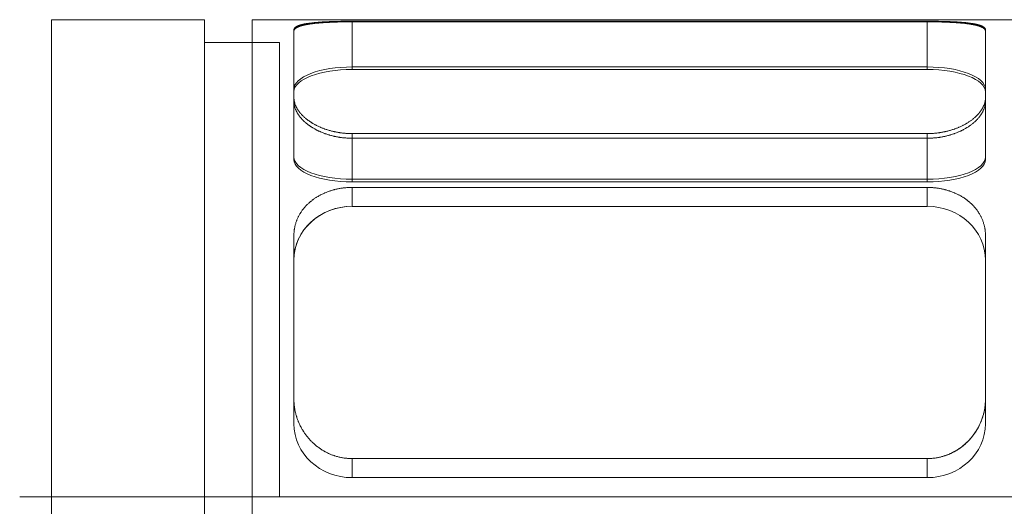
# Model space of a CAD drawing. Header units: millimetres. Extents: x 1985 to 3728, y -349 to 214.
# Tile 10 of 17: x 3577 to 3593, y 68 to 76. Entities that reach past the tile are written whole.
import ezdxf

# ---------------------------------------------------------------- set-up
doc = ezdxf.new("R2010")
doc.units = ezdxf.units.MM
doc.layers.add('图层7', color=4, linetype='Continuous', lineweight=13)

msp = doc.modelspace()

# ---------------------------------------------------------------- linework, layer by layer
at = {"layer": '图层7'}
for p, q in [((3579.853, 75.814), (3577.412, 75.814)), ((3577.412, 75.814), (3577.412, 60.614)), ((3579.853, 75.814), (3579.853, 60.614)), ((3580.613, 60.614), (3580.613, 75.814)), ((3580.613, 75.814), (3606.613, 75.814)), ((3582.208, 75.79), (3582.208, 75.78)), ((3582.208, 75.79), (3591.381, 75.79)), ((3582.208, 75.78), (3582.208, 75.02)), ((3591.381, 75.78), (3582.208, 75.78)), ((3591.381, 75.79), (3591.381, 75.78)), ((3591.381, 75.78), (3591.381, 75.02)), ((3581.28, 75.654), (3581.28, 75.63)), ((3581.28, 75.63), (3581.28, 74.513)), ((3592.31, 75.654), (3592.31, 75.63)), ((3592.31, 74.513), (3592.31, 75.63)), ((3580.613, 75.453), (3579.853, 75.453)), ((3581.052, 75.453), (3580.613, 75.453)), ((3581.052, 75.452), (3580.613, 75.452)), ((3581.052, 68.214), (3581.052, 75.452)), ((3582.208, 75.062), (3591.381, 75.062)), ((3591.381, 75.02), (3582.208, 75.02)), ((3581.28, 74.513), (3581.28, 73.586)), ((3592.31, 74.513), (3592.31, 73.586)), ((3582.208, 74), (3582.208, 73.231)), ((3591.381, 74), (3582.208, 74)), ((3591.381, 74), (3591.381, 73.231)), ((3582.208, 73.926), (3591.381, 73.926)), ((3591.381, 73.272), (3582.208, 73.272)), ((3582.208, 73.231), (3591.381, 73.231)), ((3582.208, 73.142), (3582.208, 72.841)), ((3591.381, 73.142), (3582.208, 73.142)), ((3591.381, 73.142), (3591.381, 72.841)), ((3591.381, 72.841), (3582.208, 72.841)), ((3581.28, 72.375), (3581.28, 69.77)), ((3592.31, 69.77), (3592.31, 72.375)), ((3581.28, 69.77), (3581.28, 69.377)), ((3592.31, 69.77), (3592.31, 69.377)), ((3582.208, 68.821), (3582.208, 68.52)), ((3582.208, 68.821), (3591.381, 68.821)), ((3591.381, 68.821), (3591.381, 68.52)), ((3582.208, 68.52), (3591.381, 68.52)), ((3614.318, 68.214), (3576.906, 68.214)), ((3601.679, 68.214), (3581.052, 68.214))]:
    msp.add_line(p, q, dxfattribs=at)
for points in [[(3581.28, 75.654), (3581.28, 75.655), (3581.28, 75.658), (3581.28, 75.66), (3581.281, 75.662), (3581.281, 75.663), (3581.282, 75.666), (3581.283, 75.668), (3581.284, 75.671), (3581.285, 75.673), (3581.286, 75.676), (3581.287, 75.677), (3581.288, 75.679), (3581.29, 75.681), (3581.292, 75.684), (3581.294, 75.686), (3581.297, 75.689), (3581.3, 75.691), (3581.301, 75.692), (3581.302, 75.693), (3581.306, 75.696), (3581.309, 75.698), (3581.311, 75.699), (3581.312, 75.701), (3581.316, 75.703), (3581.32, 75.705), (3581.322, 75.706), (3581.324, 75.707), (3581.328, 75.71), (3581.333, 75.712), (3581.337, 75.714), (3581.342, 75.716), (3581.347, 75.718), (3581.35, 75.719), (3581.352, 75.72), (3581.358, 75.722), (3581.363, 75.724), (3581.369, 75.726), (3581.375, 75.728), (3581.381, 75.73), (3581.384, 75.731), (3581.387, 75.732), (3581.394, 75.734), (3581.4, 75.735), (3581.407, 75.737), (3581.414, 75.739), (3581.421, 75.74), (3581.425, 75.741), (3581.428, 75.742), (3581.436, 75.744), (3581.443, 75.745), (3581.451, 75.747), (3581.459, 75.748), (3581.467, 75.75), (3581.471, 75.75), (3581.475, 75.751), (3581.483, 75.752), (3581.492, 75.754), (3581.5, 75.755), (3581.509, 75.756), (3581.517, 75.758), (3581.522, 75.758), (3581.526, 75.759), (3581.535, 75.76), (3581.544, 75.761), (3581.549, 75.762), (3581.553, 75.762), (3581.563, 75.763), (3581.572, 75.765), (3581.577, 75.765), (3581.581, 75.766), (3581.591, 75.767), (3581.601, 75.768), (3581.611, 75.769), (3581.621, 75.77), (3581.632, 75.771), (3581.637, 75.771), (3581.642, 75.771), (3581.653, 75.772), (3581.664, 75.773), (3581.675, 75.774), (3581.686, 75.775), (3581.698, 75.776), (3581.703, 75.776), (3581.709, 75.776), (3581.721, 75.777), (3581.732, 75.778), (3581.744, 75.779), (3581.756, 75.779), (3581.768, 75.78), (3581.774, 75.78), (3581.78, 75.781), (3581.793, 75.781), (3581.805, 75.782), (3581.817, 75.782), (3581.83, 75.783), (3581.843, 75.783), (3581.849, 75.784), (3581.856, 75.784), (3581.868, 75.784), (3581.881, 75.785), (3581.894, 75.785), (3581.907, 75.786), (3581.921, 75.786), (3581.927, 75.786), (3581.934, 75.787), (3581.947, 75.787), (3581.96, 75.787), (3581.967, 75.787), (3581.974, 75.788), (3581.987, 75.788), (3582, 75.788), (3582.007, 75.788), (3582.014, 75.788), (3582.027, 75.789), (3582.041, 75.789), (3582.054, 75.789), (3582.068, 75.789), (3582.081, 75.789), (3582.088, 75.79), (3582.095, 75.79), (3582.108, 75.79), (3582.122, 75.79), (3582.135, 75.79), (3582.149, 75.79), (3582.162, 75.79), (3582.169, 75.79), (3582.175, 75.79), (3582.189, 75.79), (3582.202, 75.79), (3582.208, 75.79)], [(3582.208, 75.78), (3582.202, 75.78), (3582.189, 75.78), (3582.175, 75.78), (3582.169, 75.78), (3582.162, 75.78), (3582.149, 75.78), (3582.135, 75.78), (3582.122, 75.78), (3582.108, 75.78), (3582.095, 75.78), (3582.088, 75.779), (3582.082, 75.779), (3582.068, 75.779), (3582.055, 75.779), (3582.041, 75.779), (3582.028, 75.778), (3582.014, 75.778), (3582.007, 75.778), (3582.001, 75.778), (3581.987, 75.778), (3581.974, 75.777), (3581.967, 75.777), (3581.961, 75.777), (3581.947, 75.776), (3581.934, 75.776), (3581.928, 75.776), (3581.921, 75.776), (3581.908, 75.775), (3581.895, 75.775), (3581.882, 75.774), (3581.869, 75.774), (3581.856, 75.773), (3581.85, 75.773), (3581.843, 75.772), (3581.831, 75.772), (3581.818, 75.771), (3581.805, 75.771), (3581.793, 75.77), (3581.781, 75.769), (3581.775, 75.769), (3581.769, 75.768), (3581.757, 75.768), (3581.745, 75.767), (3581.733, 75.766), (3581.721, 75.765), (3581.709, 75.764), (3581.704, 75.764), (3581.698, 75.764), (3581.687, 75.763), (3581.676, 75.762), (3581.665, 75.761), (3581.654, 75.76), (3581.643, 75.759), (3581.638, 75.758), (3581.632, 75.758), (3581.622, 75.757), (3581.612, 75.756), (3581.602, 75.754), (3581.592, 75.753), (3581.582, 75.752), (3581.577, 75.752), (3581.572, 75.751), (3581.563, 75.75), (3581.554, 75.748), (3581.549, 75.748), (3581.545, 75.747), (3581.536, 75.746), (3581.527, 75.745), (3581.522, 75.744), (3581.518, 75.743), (3581.509, 75.742), (3581.5, 75.74), (3581.492, 75.739), (3581.484, 75.737), (3581.475, 75.736), (3581.471, 75.735), (3581.467, 75.734), (3581.459, 75.733), (3581.451, 75.731), (3581.444, 75.729), (3581.436, 75.728), (3581.429, 75.726), (3581.425, 75.725), (3581.421, 75.724), (3581.414, 75.722), (3581.407, 75.72), (3581.4, 75.719), (3581.394, 75.717), (3581.387, 75.715), (3581.384, 75.714), (3581.381, 75.713), (3581.375, 75.711), (3581.369, 75.708), (3581.363, 75.706), (3581.358, 75.704), (3581.352, 75.702), (3581.35, 75.701), (3581.347, 75.7), (3581.342, 75.697), (3581.337, 75.695), (3581.333, 75.693), (3581.328, 75.69), (3581.324, 75.688), (3581.322, 75.687), (3581.32, 75.686), (3581.316, 75.683), (3581.312, 75.681), (3581.311, 75.679), (3581.309, 75.678), (3581.306, 75.676), (3581.303, 75.673), (3581.301, 75.672), (3581.3, 75.67), (3581.297, 75.668), (3581.294, 75.665), (3581.292, 75.662), (3581.29, 75.66), (3581.288, 75.657), (3581.287, 75.656), (3581.286, 75.654), (3581.285, 75.652), (3581.284, 75.649), (3581.283, 75.646), (3581.282, 75.643), (3581.281, 75.64), (3581.281, 75.639), (3581.28, 75.637), (3581.28, 75.635), (3581.28, 75.632), (3581.28, 75.63)], [(3591.381, 75.79), (3591.388, 75.79), (3591.401, 75.79), (3591.415, 75.79), (3591.421, 75.79), (3591.428, 75.79), (3591.441, 75.79), (3591.455, 75.79), (3591.468, 75.79), (3591.481, 75.79), (3591.495, 75.79), (3591.502, 75.79), (3591.508, 75.789), (3591.522, 75.789), (3591.535, 75.789), (3591.549, 75.789), (3591.562, 75.789), (3591.576, 75.788), (3591.583, 75.788), (3591.589, 75.788), (3591.603, 75.788), (3591.616, 75.788), (3591.623, 75.787), (3591.63, 75.787), (3591.643, 75.787), (3591.656, 75.787), (3591.663, 75.786), (3591.669, 75.786), (3591.682, 75.786), (3591.695, 75.785), (3591.708, 75.785), (3591.721, 75.784), (3591.734, 75.784), (3591.741, 75.784), (3591.747, 75.783), (3591.76, 75.783), (3591.772, 75.782), (3591.785, 75.782), (3591.797, 75.781), (3591.81, 75.781), (3591.816, 75.78), (3591.822, 75.78), (3591.834, 75.779), (3591.846, 75.779), (3591.858, 75.778), (3591.869, 75.777), (3591.881, 75.776), (3591.887, 75.776), (3591.892, 75.776), (3591.904, 75.775), (3591.915, 75.774), (3591.926, 75.773), (3591.937, 75.772), (3591.947, 75.771), (3591.953, 75.771), (3591.958, 75.771), (3591.968, 75.77), (3591.979, 75.769), (3591.989, 75.768), (3591.999, 75.767), (3592.008, 75.766), (3592.013, 75.765), (3592.018, 75.765), (3592.027, 75.763), (3592.036, 75.762), (3592.041, 75.762), (3592.046, 75.761), (3592.055, 75.76), (3592.064, 75.759), (3592.068, 75.758), (3592.072, 75.758), (3592.081, 75.756), (3592.09, 75.755), (3592.098, 75.754), (3592.107, 75.752), (3592.115, 75.751), (3592.119, 75.75), (3592.123, 75.75), (3592.131, 75.748), (3592.139, 75.747), (3592.146, 75.745), (3592.154, 75.744), (3592.161, 75.742), (3592.165, 75.741), (3592.169, 75.74), (3592.176, 75.739), (3592.183, 75.737), (3592.19, 75.735), (3592.196, 75.734), (3592.203, 75.732), (3592.206, 75.731), (3592.209, 75.73), (3592.215, 75.728), (3592.221, 75.726), (3592.227, 75.724), (3592.232, 75.722), (3592.238, 75.72), (3592.24, 75.719), (3592.243, 75.718), (3592.248, 75.716), (3592.253, 75.714), (3592.257, 75.712), (3592.262, 75.71), (3592.266, 75.707), (3592.268, 75.706), (3592.27, 75.705), (3592.274, 75.703), (3592.277, 75.701), (3592.279, 75.699), (3592.281, 75.698), (3592.284, 75.696), (3592.287, 75.693), (3592.289, 75.692), (3592.29, 75.691), (3592.293, 75.689), (3592.295, 75.686), (3592.298, 75.684), (3592.3, 75.681), (3592.302, 75.679), (3592.303, 75.677), (3592.303, 75.676), (3592.305, 75.673), (3592.306, 75.671), (3592.307, 75.668), (3592.308, 75.666), (3592.309, 75.663), (3592.309, 75.662), (3592.309, 75.66), (3592.31, 75.658), (3592.31, 75.655), (3592.31, 75.654)], [(3592.31, 75.63), (3592.31, 75.632), (3592.31, 75.635), (3592.309, 75.637), (3592.309, 75.639), (3592.309, 75.64), (3592.308, 75.643), (3592.307, 75.646), (3592.306, 75.649), (3592.305, 75.652), (3592.303, 75.654), (3592.302, 75.656), (3592.302, 75.657), (3592.3, 75.66), (3592.298, 75.662), (3592.295, 75.665), (3592.293, 75.668), (3592.29, 75.67), (3592.289, 75.672), (3592.287, 75.673), (3592.284, 75.676), (3592.281, 75.678), (3592.279, 75.679), (3592.277, 75.681), (3592.274, 75.683), (3592.27, 75.686), (3592.268, 75.687), (3592.266, 75.688), (3592.262, 75.69), (3592.257, 75.693), (3592.252, 75.695), (3592.248, 75.697), (3592.243, 75.7), (3592.24, 75.701), (3592.237, 75.702), (3592.232, 75.704), (3592.226, 75.706), (3592.221, 75.708), (3592.215, 75.711), (3592.209, 75.713), (3592.206, 75.714), (3592.202, 75.715), (3592.196, 75.717), (3592.189, 75.719), (3592.183, 75.72), (3592.176, 75.722), (3592.168, 75.724), (3592.165, 75.725), (3592.161, 75.726), (3592.154, 75.728), (3592.146, 75.729), (3592.138, 75.731), (3592.131, 75.733), (3592.123, 75.734), (3592.119, 75.735), (3592.114, 75.736), (3592.106, 75.737), (3592.098, 75.739), (3592.089, 75.74), (3592.081, 75.742), (3592.072, 75.743), (3592.068, 75.744), (3592.063, 75.745), (3592.054, 75.746), (3592.045, 75.747), (3592.041, 75.748), (3592.036, 75.748), (3592.027, 75.75), (3592.017, 75.751), (3592.013, 75.752), (3592.008, 75.752), (3591.998, 75.753), (3591.988, 75.754), (3591.978, 75.756), (3591.968, 75.757), (3591.957, 75.758), (3591.952, 75.758), (3591.947, 75.759), (3591.936, 75.76), (3591.925, 75.761), (3591.914, 75.762), (3591.903, 75.763), (3591.892, 75.764), (3591.886, 75.764), (3591.88, 75.764), (3591.869, 75.765), (3591.857, 75.766), (3591.845, 75.767), (3591.833, 75.768), (3591.821, 75.768), (3591.815, 75.769), (3591.809, 75.769), (3591.797, 75.77), (3591.784, 75.771), (3591.772, 75.771), (3591.759, 75.772), (3591.747, 75.772), (3591.74, 75.773), (3591.734, 75.773), (3591.721, 75.774), (3591.708, 75.774), (3591.695, 75.775), (3591.682, 75.775), (3591.669, 75.776), (3591.662, 75.776), (3591.656, 75.776), (3591.642, 75.776), (3591.629, 75.777), (3591.622, 75.777), (3591.616, 75.777), (3591.602, 75.778), (3591.589, 75.778), (3591.582, 75.778), (3591.576, 75.778), (3591.562, 75.778), (3591.549, 75.779), (3591.535, 75.779), (3591.522, 75.779), (3591.508, 75.779), (3591.502, 75.779), (3591.495, 75.78), (3591.481, 75.78), (3591.468, 75.78), (3591.454, 75.78), (3591.441, 75.78), (3591.428, 75.78), (3591.421, 75.78), (3591.414, 75.78), (3591.401, 75.78), (3591.388, 75.78), (3591.381, 75.78)], [(3582.208, 74), (3582.202, 74), (3582.189, 74.001), (3582.175, 74.001), (3582.169, 74.001), (3582.162, 74.001), (3582.149, 74.002), (3582.135, 74.002), (3582.122, 74.003), (3582.108, 74.004), (3582.095, 74.005), (3582.088, 74.006), (3582.081, 74.006), (3582.068, 74.008), (3582.054, 74.009), (3582.041, 74.011), (3582.027, 74.012), (3582.014, 74.014), (3582.007, 74.015), (3582, 74.016), (3581.987, 74.019), (3581.974, 74.021), (3581.967, 74.022), (3581.96, 74.023), (3581.947, 74.026), (3581.934, 74.029), (3581.927, 74.03), (3581.921, 74.031), (3581.907, 74.034), (3581.894, 74.037), (3581.881, 74.041), (3581.868, 74.044), (3581.856, 74.048), (3581.849, 74.049), (3581.843, 74.051), (3581.83, 74.055), (3581.817, 74.059), (3581.805, 74.063), (3581.793, 74.067), (3581.78, 74.071), (3581.774, 74.073), (3581.768, 74.075), (3581.756, 74.08), (3581.744, 74.084), (3581.732, 74.089), (3581.721, 74.093), (3581.709, 74.098), (3581.703, 74.101), (3581.698, 74.103), (3581.686, 74.108), (3581.675, 74.113), (3581.664, 74.118), (3581.653, 74.124), (3581.642, 74.129), (3581.637, 74.132), (3581.632, 74.134), (3581.621, 74.14), (3581.611, 74.145), (3581.601, 74.151), (3581.591, 74.156), (3581.581, 74.162), (3581.577, 74.165), (3581.572, 74.168), (3581.563, 74.174), (3581.553, 74.18), (3581.549, 74.182), (3581.544, 74.185), (3581.535, 74.191), (3581.526, 74.198), (3581.522, 74.201), (3581.517, 74.204), (3581.509, 74.21), (3581.5, 74.216), (3581.492, 74.223), (3581.483, 74.229), (3581.475, 74.236), (3581.471, 74.239), (3581.467, 74.243), (3581.459, 74.25), (3581.451, 74.256), (3581.443, 74.263), (3581.436, 74.27), (3581.428, 74.277), (3581.425, 74.281), (3581.421, 74.284), (3581.414, 74.292), (3581.407, 74.299), (3581.4, 74.306), (3581.394, 74.313), (3581.387, 74.321), (3581.384, 74.324), (3581.381, 74.328), (3581.375, 74.336), (3581.369, 74.343), (3581.363, 74.351), (3581.358, 74.358), (3581.352, 74.366), (3581.35, 74.37), (3581.347, 74.373), (3581.342, 74.381), (3581.337, 74.389), (3581.333, 74.396), (3581.328, 74.404), (3581.324, 74.412), (3581.322, 74.416), (3581.32, 74.419), (3581.316, 74.427), (3581.312, 74.435), (3581.311, 74.439), (3581.309, 74.443), (3581.306, 74.45), (3581.302, 74.458), (3581.301, 74.462), (3581.3, 74.466), (3581.297, 74.473), (3581.294, 74.481), (3581.292, 74.489), (3581.29, 74.496), (3581.288, 74.504), (3581.287, 74.508), (3581.286, 74.512), (3581.285, 74.519), (3581.284, 74.527), (3581.283, 74.534), (3581.282, 74.542), (3581.281, 74.549), (3581.281, 74.553), (3581.28, 74.556), (3581.28, 74.564), (3581.28, 74.571), (3581.28, 74.575)], [(3581.28, 74.513), (3581.28, 74.51), (3581.28, 74.502), (3581.28, 74.495), (3581.281, 74.491), (3581.281, 74.487), (3581.282, 74.48), (3581.283, 74.472), (3581.284, 74.464), (3581.285, 74.457), (3581.286, 74.449), (3581.287, 74.445), (3581.288, 74.441), (3581.29, 74.434), (3581.292, 74.426), (3581.294, 74.418), (3581.297, 74.41), (3581.3, 74.402), (3581.301, 74.398), (3581.302, 74.394), (3581.306, 74.386), (3581.309, 74.378), (3581.31, 74.375), (3581.312, 74.371), (3581.316, 74.363), (3581.32, 74.355), (3581.322, 74.351), (3581.324, 74.347), (3581.328, 74.339), (3581.332, 74.331), (3581.337, 74.323), (3581.342, 74.315), (3581.347, 74.308), (3581.349, 74.304), (3581.352, 74.3), (3581.357, 74.292), (3581.363, 74.284), (3581.369, 74.277), (3581.375, 74.269), (3581.381, 74.261), (3581.384, 74.258), (3581.387, 74.254), (3581.393, 74.246), (3581.4, 74.239), (3581.407, 74.231), (3581.414, 74.224), (3581.421, 74.217), (3581.424, 74.213), (3581.428, 74.209), (3581.435, 74.202), (3581.443, 74.195), (3581.451, 74.188), (3581.459, 74.181), (3581.467, 74.174), (3581.471, 74.171), (3581.475, 74.167), (3581.483, 74.16), (3581.491, 74.154), (3581.5, 74.147), (3581.508, 74.141), (3581.517, 74.134), (3581.521, 74.131), (3581.526, 74.128), (3581.535, 74.122), (3581.544, 74.115), (3581.548, 74.112), (3581.553, 74.109), (3581.562, 74.103), (3581.571, 74.097), (3581.576, 74.095), (3581.581, 74.092), (3581.591, 74.086), (3581.601, 74.08), (3581.611, 74.074), (3581.621, 74.069), (3581.631, 74.063), (3581.637, 74.06), (3581.642, 74.057), (3581.653, 74.052), (3581.663, 74.047), (3581.674, 74.041), (3581.686, 74.036), (3581.697, 74.031), (3581.703, 74.029), (3581.708, 74.026), (3581.72, 74.021), (3581.732, 74.016), (3581.744, 74.012), (3581.755, 74.007), (3581.768, 74.002), (3581.774, 74), (3581.78, 73.998), (3581.792, 73.994), (3581.804, 73.99), (3581.817, 73.986), (3581.83, 73.982), (3581.842, 73.978), (3581.849, 73.976), (3581.855, 73.974), (3581.868, 73.971), (3581.881, 73.967), (3581.894, 73.964), (3581.907, 73.961), (3581.92, 73.958), (3581.927, 73.956), (3581.933, 73.955), (3581.947, 73.952), (3581.96, 73.949), (3581.967, 73.948), (3581.973, 73.947), (3581.987, 73.944), (3582, 73.942), (3582.007, 73.941), (3582.014, 73.94), (3582.027, 73.938), (3582.041, 73.936), (3582.054, 73.935), (3582.068, 73.933), (3582.081, 73.932), (3582.088, 73.931), (3582.095, 73.931), (3582.108, 73.93), (3582.122, 73.929), (3582.135, 73.928), (3582.148, 73.927), (3582.162, 73.927), (3582.169, 73.926), (3582.175, 73.926), (3582.188, 73.926), (3582.202, 73.926), (3582.208, 73.926)], [(3592.31, 74.575), (3592.31, 74.571), (3592.31, 74.564), (3592.309, 74.556), (3592.309, 74.553), (3592.309, 74.549), (3592.308, 74.542), (3592.307, 74.534), (3592.306, 74.527), (3592.305, 74.519), (3592.303, 74.512), (3592.303, 74.508), (3592.302, 74.504), (3592.3, 74.496), (3592.298, 74.489), (3592.295, 74.481), (3592.293, 74.473), (3592.29, 74.466), (3592.289, 74.462), (3592.287, 74.458), (3592.284, 74.45), (3592.281, 74.443), (3592.279, 74.439), (3592.277, 74.435), (3592.274, 74.427), (3592.27, 74.419), (3592.268, 74.416), (3592.266, 74.412), (3592.262, 74.404), (3592.257, 74.396), (3592.253, 74.389), (3592.248, 74.381), (3592.243, 74.373), (3592.24, 74.37), (3592.238, 74.366), (3592.232, 74.358), (3592.227, 74.351), (3592.221, 74.343), (3592.215, 74.336), (3592.209, 74.328), (3592.206, 74.324), (3592.203, 74.321), (3592.196, 74.313), (3592.19, 74.306), (3592.183, 74.299), (3592.176, 74.292), (3592.169, 74.284), (3592.165, 74.281), (3592.161, 74.277), (3592.154, 74.27), (3592.146, 74.263), (3592.139, 74.256), (3592.131, 74.25), (3592.123, 74.243), (3592.119, 74.239), (3592.115, 74.236), (3592.107, 74.229), (3592.098, 74.223), (3592.09, 74.216), (3592.081, 74.21), (3592.072, 74.204), (3592.068, 74.201), (3592.064, 74.198), (3592.055, 74.191), (3592.046, 74.185), (3592.041, 74.182), (3592.036, 74.18), (3592.027, 74.174), (3592.018, 74.168), (3592.013, 74.165), (3592.008, 74.162), (3591.999, 74.156), (3591.989, 74.151), (3591.979, 74.145), (3591.968, 74.14), (3591.958, 74.134), (3591.953, 74.132), (3591.947, 74.129), (3591.937, 74.124), (3591.926, 74.118), (3591.915, 74.113), (3591.904, 74.108), (3591.892, 74.103), (3591.887, 74.101), (3591.881, 74.098), (3591.869, 74.093), (3591.858, 74.089), (3591.846, 74.084), (3591.834, 74.08), (3591.822, 74.075), (3591.816, 74.073), (3591.81, 74.071), (3591.797, 74.067), (3591.785, 74.063), (3591.772, 74.059), (3591.76, 74.055), (3591.747, 74.051), (3591.741, 74.049), (3591.734, 74.048), (3591.721, 74.044), (3591.708, 74.041), (3591.695, 74.037), (3591.682, 74.034), (3591.669, 74.031), (3591.663, 74.03), (3591.656, 74.029), (3591.643, 74.026), (3591.63, 74.023), (3591.623, 74.022), (3591.616, 74.021), (3591.603, 74.019), (3591.589, 74.016), (3591.583, 74.015), (3591.576, 74.014), (3591.562, 74.012), (3591.549, 74.011), (3591.535, 74.009), (3591.522, 74.008), (3591.508, 74.006), (3591.502, 74.006), (3591.495, 74.005), (3591.481, 74.004), (3591.468, 74.003), (3591.455, 74.002), (3591.441, 74.002), (3591.428, 74.001), (3591.421, 74.001), (3591.415, 74.001), (3591.401, 74.001), (3591.388, 74), (3591.381, 74)], [(3591.381, 73.926), (3591.388, 73.926), (3591.401, 73.926), (3591.415, 73.926), (3591.421, 73.926), (3591.428, 73.927), (3591.441, 73.927), (3591.455, 73.928), (3591.468, 73.929), (3591.482, 73.93), (3591.495, 73.931), (3591.502, 73.931), (3591.509, 73.932), (3591.522, 73.933), (3591.536, 73.935), (3591.549, 73.936), (3591.563, 73.938), (3591.576, 73.94), (3591.583, 73.941), (3591.59, 73.942), (3591.603, 73.944), (3591.617, 73.947), (3591.623, 73.948), (3591.63, 73.949), (3591.643, 73.952), (3591.657, 73.955), (3591.663, 73.956), (3591.67, 73.958), (3591.683, 73.961), (3591.696, 73.964), (3591.709, 73.967), (3591.722, 73.971), (3591.735, 73.974), (3591.741, 73.976), (3591.748, 73.978), (3591.76, 73.982), (3591.773, 73.986), (3591.785, 73.99), (3591.798, 73.994), (3591.81, 73.998), (3591.816, 74), (3591.822, 74.002), (3591.834, 74.007), (3591.846, 74.012), (3591.858, 74.016), (3591.87, 74.021), (3591.881, 74.026), (3591.887, 74.029), (3591.893, 74.031), (3591.904, 74.036), (3591.915, 74.041), (3591.926, 74.047), (3591.937, 74.052), (3591.948, 74.057), (3591.953, 74.06), (3591.958, 74.063), (3591.969, 74.069), (3591.979, 74.074), (3591.989, 74.08), (3591.999, 74.086), (3592.009, 74.092), (3592.014, 74.095), (3592.018, 74.097), (3592.028, 74.103), (3592.037, 74.109), (3592.042, 74.112), (3592.046, 74.115), (3592.055, 74.122), (3592.064, 74.128), (3592.068, 74.131), (3592.073, 74.134), (3592.082, 74.141), (3592.09, 74.147), (3592.099, 74.154), (3592.107, 74.16), (3592.115, 74.167), (3592.119, 74.171), (3592.123, 74.174), (3592.131, 74.181), (3592.139, 74.188), (3592.147, 74.195), (3592.154, 74.202), (3592.162, 74.209), (3592.165, 74.213), (3592.169, 74.217), (3592.176, 74.224), (3592.183, 74.231), (3592.19, 74.239), (3592.196, 74.246), (3592.203, 74.254), (3592.206, 74.258), (3592.209, 74.261), (3592.215, 74.269), (3592.221, 74.277), (3592.227, 74.284), (3592.232, 74.292), (3592.238, 74.3), (3592.24, 74.304), (3592.243, 74.308), (3592.248, 74.315), (3592.253, 74.323), (3592.257, 74.331), (3592.262, 74.339), (3592.266, 74.347), (3592.268, 74.351), (3592.27, 74.355), (3592.274, 74.363), (3592.278, 74.371), (3592.279, 74.375), (3592.281, 74.378), (3592.284, 74.386), (3592.287, 74.394), (3592.289, 74.398), (3592.29, 74.402), (3592.293, 74.41), (3592.295, 74.418), (3592.298, 74.426), (3592.3, 74.434), (3592.302, 74.441), (3592.303, 74.445), (3592.303, 74.449), (3592.305, 74.457), (3592.306, 74.464), (3592.307, 74.472), (3592.308, 74.48), (3592.309, 74.487), (3592.309, 74.491), (3592.309, 74.495), (3592.31, 74.502), (3592.31, 74.51), (3592.31, 74.513)], [(3581.28, 72.375), (3581.28, 72.38), (3581.28, 72.391), (3581.28, 72.403), (3581.281, 72.408), (3581.281, 72.414), (3581.282, 72.425), (3581.283, 72.436), (3581.284, 72.447), (3581.285, 72.458), (3581.286, 72.47), (3581.287, 72.475), (3581.288, 72.481), (3581.29, 72.492), (3581.292, 72.503), (3581.294, 72.514), (3581.297, 72.525), (3581.3, 72.537), (3581.301, 72.542), (3581.302, 72.548), (3581.306, 72.559), (3581.309, 72.57), (3581.311, 72.575), (3581.312, 72.581), (3581.316, 72.592), (3581.32, 72.603), (3581.322, 72.608), (3581.324, 72.614), (3581.328, 72.625), (3581.333, 72.635), (3581.337, 72.646), (3581.342, 72.657), (3581.347, 72.667), (3581.35, 72.672), (3581.352, 72.678), (3581.358, 72.688), (3581.363, 72.699), (3581.369, 72.709), (3581.375, 72.719), (3581.381, 72.729), (3581.384, 72.734), (3581.387, 72.739), (3581.394, 72.749), (3581.4, 72.759), (3581.407, 72.769), (3581.414, 72.778), (3581.421, 72.788), (3581.425, 72.793), (3581.428, 72.797), (3581.436, 72.807), (3581.443, 72.816), (3581.451, 72.825), (3581.459, 72.834), (3581.467, 72.843), (3581.471, 72.847), (3581.475, 72.851), (3581.483, 72.86), (3581.492, 72.868), (3581.5, 72.877), (3581.509, 72.885), (3581.517, 72.893), (3581.522, 72.897), (3581.526, 72.901), (3581.535, 72.909), (3581.544, 72.916), (3581.549, 72.92), (3581.553, 72.924), (3581.563, 72.931), (3581.572, 72.938), (3581.577, 72.942), (3581.581, 72.946), (3581.591, 72.953), (3581.601, 72.96), (3581.611, 72.967), (3581.621, 72.974), (3581.632, 72.981), (3581.637, 72.984), (3581.642, 72.987), (3581.653, 72.994), (3581.664, 73), (3581.675, 73.007), (3581.686, 73.013), (3581.698, 73.019), (3581.703, 73.022), (3581.709, 73.025), (3581.721, 73.031), (3581.732, 73.037), (3581.744, 73.042), (3581.756, 73.048), (3581.768, 73.053), (3581.774, 73.056), (3581.78, 73.058), (3581.793, 73.063), (3581.805, 73.068), (3581.817, 73.073), (3581.83, 73.078), (3581.843, 73.082), (3581.849, 73.084), (3581.856, 73.086), (3581.868, 73.09), (3581.881, 73.094), (3581.894, 73.098), (3581.907, 73.102), (3581.921, 73.106), (3581.927, 73.107), (3581.934, 73.109), (3581.947, 73.112), (3581.96, 73.115), (3581.967, 73.117), (3581.974, 73.118), (3581.987, 73.121), (3582, 73.123), (3582.007, 73.125), (3582.014, 73.126), (3582.027, 73.128), (3582.041, 73.13), (3582.054, 73.132), (3582.068, 73.134), (3582.081, 73.135), (3582.088, 73.136), (3582.095, 73.137), (3582.108, 73.138), (3582.122, 73.139), (3582.135, 73.14), (3582.149, 73.141), (3582.162, 73.141), (3582.169, 73.142), (3582.175, 73.142), (3582.189, 73.142), (3582.202, 73.142), (3582.208, 73.142)], [(3582.208, 73.142), (3582.202, 73.142), (3582.189, 73.142), (3582.175, 73.142), (3582.169, 73.142), (3582.162, 73.141), (3582.149, 73.141), (3582.135, 73.14), (3582.122, 73.139), (3582.108, 73.138), (3582.095, 73.137), (3582.088, 73.136), (3582.081, 73.135), (3582.068, 73.134), (3582.054, 73.132), (3582.041, 73.13), (3582.027, 73.128), (3582.014, 73.126), (3582.007, 73.125), (3582, 73.123), (3581.987, 73.121), (3581.974, 73.118), (3581.967, 73.117), (3581.96, 73.115), (3581.947, 73.112), (3581.934, 73.109), (3581.927, 73.107), (3581.921, 73.106), (3581.907, 73.102), (3581.894, 73.098), (3581.881, 73.094), (3581.868, 73.09), (3581.856, 73.086), (3581.849, 73.084), (3581.843, 73.082), (3581.83, 73.078), (3581.817, 73.073), (3581.805, 73.068), (3581.793, 73.063), (3581.78, 73.058), (3581.774, 73.056), (3581.768, 73.053), (3581.756, 73.048), (3581.744, 73.042), (3581.732, 73.037), (3581.721, 73.031), (3581.709, 73.025), (3581.703, 73.022), (3581.698, 73.019), (3581.686, 73.013), (3581.675, 73.007), (3581.664, 73), (3581.653, 72.994), (3581.642, 72.987), (3581.637, 72.984), (3581.632, 72.981), (3581.621, 72.974), (3581.611, 72.967), (3581.601, 72.96), (3581.591, 72.953), (3581.581, 72.946), (3581.577, 72.942), (3581.572, 72.938), (3581.563, 72.931), (3581.553, 72.924), (3581.549, 72.92), (3581.544, 72.916), (3581.535, 72.909), (3581.526, 72.901), (3581.522, 72.897), (3581.517, 72.893), (3581.509, 72.885), (3581.5, 72.877), (3581.492, 72.868), (3581.483, 72.86), (3581.475, 72.851), (3581.471, 72.847), (3581.467, 72.843), (3581.459, 72.834), (3581.451, 72.825), (3581.443, 72.816), (3581.436, 72.807), (3581.428, 72.797), (3581.425, 72.793), (3581.421, 72.788), (3581.414, 72.778), (3581.407, 72.769), (3581.4, 72.759), (3581.394, 72.749), (3581.387, 72.739), (3581.384, 72.734), (3581.381, 72.729), (3581.375, 72.719), (3581.369, 72.709), (3581.363, 72.699), (3581.358, 72.688), (3581.352, 72.678), (3581.35, 72.672), (3581.347, 72.667), (3581.342, 72.657), (3581.337, 72.646), (3581.333, 72.635), (3581.328, 72.625), (3581.324, 72.614), (3581.322, 72.608), (3581.32, 72.603), (3581.316, 72.592), (3581.312, 72.581), (3581.311, 72.575), (3581.309, 72.57), (3581.306, 72.559), (3581.302, 72.548), (3581.301, 72.542), (3581.3, 72.537), (3581.297, 72.525), (3581.294, 72.514), (3581.292, 72.503), (3581.29, 72.492), (3581.288, 72.481), (3581.287, 72.475), (3581.286, 72.47), (3581.285, 72.458), (3581.284, 72.447), (3581.283, 72.436), (3581.282, 72.425), (3581.281, 72.414), (3581.281, 72.408), (3581.28, 72.403), (3581.28, 72.391), (3581.28, 72.38), (3581.28, 72.375)], [(3591.381, 73.142), (3591.388, 73.142), (3591.401, 73.142), (3591.415, 73.142), (3591.421, 73.142), (3591.428, 73.141), (3591.441, 73.141), (3591.455, 73.14), (3591.468, 73.139), (3591.481, 73.138), (3591.495, 73.137), (3591.502, 73.136), (3591.508, 73.135), (3591.522, 73.134), (3591.535, 73.132), (3591.549, 73.13), (3591.562, 73.128), (3591.576, 73.126), (3591.583, 73.125), (3591.589, 73.123), (3591.603, 73.121), (3591.616, 73.118), (3591.623, 73.117), (3591.63, 73.115), (3591.643, 73.112), (3591.656, 73.109), (3591.663, 73.107), (3591.669, 73.106), (3591.682, 73.102), (3591.695, 73.098), (3591.708, 73.094), (3591.721, 73.09), (3591.734, 73.086), (3591.741, 73.084), (3591.747, 73.082), (3591.76, 73.078), (3591.772, 73.073), (3591.785, 73.068), (3591.797, 73.063), (3591.81, 73.058), (3591.816, 73.056), (3591.822, 73.053), (3591.834, 73.048), (3591.846, 73.042), (3591.858, 73.037), (3591.869, 73.031), (3591.881, 73.025), (3591.887, 73.022), (3591.892, 73.019), (3591.904, 73.013), (3591.915, 73.007), (3591.926, 73), (3591.937, 72.994), (3591.947, 72.987), (3591.953, 72.984), (3591.958, 72.981), (3591.968, 72.974), (3591.979, 72.967), (3591.989, 72.96), (3591.999, 72.953), (3592.008, 72.946), (3592.013, 72.942), (3592.018, 72.938), (3592.027, 72.931), (3592.036, 72.924), (3592.041, 72.92), (3592.046, 72.916), (3592.055, 72.909), (3592.064, 72.901), (3592.068, 72.897), (3592.072, 72.893), (3592.081, 72.885), (3592.09, 72.877), (3592.098, 72.868), (3592.107, 72.86), (3592.115, 72.851), (3592.119, 72.847), (3592.123, 72.843), (3592.131, 72.834), (3592.139, 72.825), (3592.146, 72.816), (3592.154, 72.807), (3592.161, 72.797), (3592.165, 72.793), (3592.169, 72.788), (3592.176, 72.778), (3592.183, 72.769), (3592.19, 72.759), (3592.196, 72.749), (3592.203, 72.739), (3592.206, 72.734), (3592.209, 72.729), (3592.215, 72.719), (3592.221, 72.709), (3592.227, 72.699), (3592.232, 72.688), (3592.238, 72.678), (3592.24, 72.672), (3592.243, 72.667), (3592.248, 72.657), (3592.253, 72.646), (3592.257, 72.635), (3592.262, 72.625), (3592.266, 72.614), (3592.268, 72.608), (3592.27, 72.603), (3592.274, 72.592), (3592.277, 72.581), (3592.279, 72.575), (3592.281, 72.57), (3592.284, 72.559), (3592.287, 72.548), (3592.289, 72.542), (3592.29, 72.537), (3592.293, 72.525), (3592.295, 72.514), (3592.298, 72.503), (3592.3, 72.492), (3592.302, 72.481), (3592.303, 72.475), (3592.303, 72.47), (3592.305, 72.458), (3592.306, 72.447), (3592.307, 72.436), (3592.308, 72.425), (3592.309, 72.414), (3592.309, 72.408), (3592.309, 72.403), (3592.31, 72.391), (3592.31, 72.38), (3592.31, 72.375)], [(3592.31, 72.375), (3592.31, 72.38), (3592.31, 72.391), (3592.309, 72.403), (3592.309, 72.408), (3592.309, 72.414), (3592.308, 72.425), (3592.307, 72.436), (3592.306, 72.447), (3592.305, 72.458), (3592.303, 72.47), (3592.303, 72.475), (3592.302, 72.481), (3592.3, 72.492), (3592.298, 72.503), (3592.295, 72.514), (3592.293, 72.525), (3592.29, 72.537), (3592.289, 72.542), (3592.287, 72.548), (3592.284, 72.559), (3592.281, 72.57), (3592.279, 72.575), (3592.277, 72.581), (3592.274, 72.592), (3592.27, 72.603), (3592.268, 72.608), (3592.266, 72.614), (3592.262, 72.625), (3592.257, 72.635), (3592.253, 72.646), (3592.248, 72.657), (3592.243, 72.667), (3592.24, 72.672), (3592.238, 72.678), (3592.232, 72.688), (3592.227, 72.699), (3592.221, 72.709), (3592.215, 72.719), (3592.209, 72.729), (3592.206, 72.734), (3592.203, 72.739), (3592.196, 72.749), (3592.19, 72.759), (3592.183, 72.769), (3592.176, 72.778), (3592.169, 72.788), (3592.165, 72.793), (3592.161, 72.797), (3592.154, 72.807), (3592.146, 72.816), (3592.139, 72.825), (3592.131, 72.834), (3592.123, 72.843), (3592.119, 72.847), (3592.115, 72.851), (3592.107, 72.86), (3592.098, 72.868), (3592.09, 72.877), (3592.081, 72.885), (3592.072, 72.893), (3592.068, 72.897), (3592.064, 72.901), (3592.055, 72.909), (3592.046, 72.916), (3592.041, 72.92), (3592.036, 72.924), (3592.027, 72.931), (3592.018, 72.938), (3592.013, 72.942), (3592.008, 72.946), (3591.999, 72.953), (3591.989, 72.96), (3591.979, 72.967), (3591.968, 72.974), (3591.958, 72.981), (3591.953, 72.984), (3591.947, 72.987), (3591.937, 72.994), (3591.926, 73), (3591.915, 73.007), (3591.904, 73.013), (3591.892, 73.019), (3591.887, 73.022), (3591.881, 73.025), (3591.869, 73.031), (3591.858, 73.037), (3591.846, 73.042), (3591.834, 73.048), (3591.822, 73.053), (3591.816, 73.056), (3591.81, 73.058), (3591.797, 73.063), (3591.785, 73.068), (3591.772, 73.073), (3591.76, 73.078), (3591.747, 73.082), (3591.741, 73.084), (3591.734, 73.086), (3591.721, 73.09), (3591.708, 73.094), (3591.695, 73.098), (3591.682, 73.102), (3591.669, 73.106), (3591.663, 73.107), (3591.656, 73.109), (3591.643, 73.112), (3591.63, 73.115), (3591.623, 73.117), (3591.616, 73.118), (3591.603, 73.121), (3591.589, 73.123), (3591.583, 73.125), (3591.576, 73.126), (3591.562, 73.128), (3591.549, 73.13), (3591.535, 73.132), (3591.522, 73.134), (3591.508, 73.135), (3591.502, 73.136), (3591.495, 73.137), (3591.481, 73.138), (3591.468, 73.139), (3591.455, 73.14), (3591.441, 73.141), (3591.428, 73.141), (3591.421, 73.142), (3591.415, 73.142), (3591.401, 73.142), (3591.388, 73.142), (3591.381, 73.142)], [(3582.208, 68.821), (3582.202, 68.821), (3582.189, 68.821), (3582.175, 68.822), (3582.169, 68.822), (3582.162, 68.822), (3582.149, 68.823), (3582.135, 68.824), (3582.122, 68.826), (3582.108, 68.827), (3582.095, 68.829), (3582.088, 68.829), (3582.081, 68.83), (3582.068, 68.832), (3582.054, 68.835), (3582.041, 68.837), (3582.027, 68.84), (3582.014, 68.843), (3582.007, 68.844), (3582, 68.846), (3581.987, 68.849), (3581.974, 68.853), (3581.967, 68.855), (3581.96, 68.857), (3581.947, 68.861), (3581.934, 68.865), (3581.927, 68.867), (3581.921, 68.869), (3581.907, 68.874), (3581.894, 68.878), (3581.881, 68.883), (3581.868, 68.889), (3581.856, 68.894), (3581.849, 68.897), (3581.843, 68.9), (3581.83, 68.905), (3581.817, 68.911), (3581.805, 68.918), (3581.793, 68.924), (3581.78, 68.93), (3581.774, 68.934), (3581.768, 68.937), (3581.756, 68.944), (3581.744, 68.951), (3581.732, 68.958), (3581.721, 68.966), (3581.709, 68.973), (3581.703, 68.977), (3581.698, 68.981), (3581.686, 68.989), (3581.675, 68.997), (3581.664, 69.005), (3581.653, 69.013), (3581.642, 69.022), (3581.637, 69.026), (3581.632, 69.03), (3581.621, 69.039), (3581.611, 69.048), (3581.601, 69.057), (3581.591, 69.066), (3581.581, 69.075), (3581.577, 69.079), (3581.572, 69.084), (3581.563, 69.093), (3581.553, 69.102), (3581.549, 69.107), (3581.544, 69.112), (3581.535, 69.122), (3581.526, 69.131), (3581.522, 69.136), (3581.517, 69.141), (3581.509, 69.152), (3581.5, 69.162), (3581.492, 69.172), (3581.483, 69.183), (3581.475, 69.194), (3581.471, 69.199), (3581.467, 69.205), (3581.459, 69.216), (3581.451, 69.227), (3581.443, 69.238), (3581.436, 69.249), (3581.428, 69.261), (3581.425, 69.267), (3581.421, 69.273), (3581.414, 69.285), (3581.407, 69.296), (3581.4, 69.308), (3581.394, 69.321), (3581.387, 69.333), (3581.384, 69.339), (3581.381, 69.345), (3581.375, 69.358), (3581.369, 69.37), (3581.363, 69.383), (3581.358, 69.395), (3581.352, 69.408), (3581.35, 69.414), (3581.347, 69.421), (3581.342, 69.434), (3581.337, 69.447), (3581.333, 69.46), (3581.328, 69.473), (3581.324, 69.486), (3581.322, 69.492), (3581.32, 69.499), (3581.316, 69.512), (3581.312, 69.525), (3581.311, 69.532), (3581.309, 69.539), (3581.306, 69.552), (3581.302, 69.565), (3581.301, 69.572), (3581.3, 69.579), (3581.297, 69.592), (3581.294, 69.605), (3581.292, 69.619), (3581.29, 69.632), (3581.288, 69.645), (3581.287, 69.652), (3581.286, 69.658), (3581.285, 69.672), (3581.284, 69.685), (3581.283, 69.698), (3581.282, 69.711), (3581.281, 69.724), (3581.281, 69.731), (3581.28, 69.737), (3581.28, 69.75), (3581.28, 69.763), (3581.28, 69.77)], [(3581.28, 69.77), (3581.28, 69.763), (3581.28, 69.75), (3581.28, 69.737), (3581.281, 69.731), (3581.281, 69.724), (3581.282, 69.711), (3581.283, 69.698), (3581.284, 69.685), (3581.285, 69.672), (3581.286, 69.658), (3581.287, 69.652), (3581.288, 69.645), (3581.29, 69.632), (3581.292, 69.619), (3581.294, 69.605), (3581.297, 69.592), (3581.3, 69.579), (3581.301, 69.572), (3581.302, 69.565), (3581.306, 69.552), (3581.309, 69.539), (3581.311, 69.532), (3581.312, 69.525), (3581.316, 69.512), (3581.32, 69.499), (3581.322, 69.492), (3581.324, 69.486), (3581.328, 69.473), (3581.333, 69.46), (3581.337, 69.447), (3581.342, 69.434), (3581.347, 69.421), (3581.35, 69.414), (3581.352, 69.408), (3581.358, 69.395), (3581.363, 69.383), (3581.369, 69.37), (3581.375, 69.358), (3581.381, 69.345), (3581.384, 69.339), (3581.387, 69.333), (3581.394, 69.321), (3581.4, 69.308), (3581.407, 69.296), (3581.414, 69.285), (3581.421, 69.273), (3581.425, 69.267), (3581.428, 69.261), (3581.436, 69.249), (3581.443, 69.238), (3581.451, 69.227), (3581.459, 69.216), (3581.467, 69.205), (3581.471, 69.199), (3581.475, 69.194), (3581.483, 69.183), (3581.492, 69.172), (3581.5, 69.162), (3581.509, 69.152), (3581.517, 69.141), (3581.522, 69.136), (3581.526, 69.131), (3581.535, 69.122), (3581.544, 69.112), (3581.549, 69.107), (3581.553, 69.102), (3581.563, 69.093), (3581.572, 69.084), (3581.577, 69.079), (3581.581, 69.075), (3581.591, 69.066), (3581.601, 69.057), (3581.611, 69.048), (3581.621, 69.039), (3581.632, 69.03), (3581.637, 69.026), (3581.642, 69.022), (3581.653, 69.013), (3581.664, 69.005), (3581.675, 68.997), (3581.686, 68.989), (3581.698, 68.981), (3581.703, 68.977), (3581.709, 68.973), (3581.721, 68.966), (3581.732, 68.958), (3581.744, 68.951), (3581.756, 68.944), (3581.768, 68.937), (3581.774, 68.934), (3581.78, 68.93), (3581.793, 68.924), (3581.805, 68.918), (3581.817, 68.911), (3581.83, 68.905), (3581.843, 68.9), (3581.849, 68.897), (3581.856, 68.894), (3581.868, 68.889), (3581.881, 68.883), (3581.894, 68.878), (3581.907, 68.874), (3581.921, 68.869), (3581.927, 68.867), (3581.934, 68.865), (3581.947, 68.861), (3581.96, 68.857), (3581.967, 68.855), (3581.974, 68.853), (3581.987, 68.849), (3582, 68.846), (3582.007, 68.844), (3582.014, 68.843), (3582.027, 68.84), (3582.041, 68.837), (3582.054, 68.835), (3582.068, 68.832), (3582.081, 68.83), (3582.088, 68.829), (3582.095, 68.829), (3582.108, 68.827), (3582.122, 68.826), (3582.135, 68.824), (3582.149, 68.823), (3582.162, 68.822), (3582.169, 68.822), (3582.175, 68.822), (3582.189, 68.821), (3582.202, 68.821), (3582.208, 68.821)], [(3591.381, 68.821), (3591.388, 68.821), (3591.401, 68.821), (3591.415, 68.822), (3591.421, 68.822), (3591.428, 68.822), (3591.441, 68.823), (3591.455, 68.824), (3591.468, 68.826), (3591.481, 68.827), (3591.495, 68.829), (3591.502, 68.829), (3591.508, 68.83), (3591.522, 68.832), (3591.535, 68.835), (3591.549, 68.837), (3591.562, 68.84), (3591.576, 68.843), (3591.583, 68.844), (3591.589, 68.846), (3591.603, 68.849), (3591.616, 68.853), (3591.623, 68.855), (3591.63, 68.857), (3591.643, 68.861), (3591.656, 68.865), (3591.663, 68.867), (3591.669, 68.869), (3591.682, 68.874), (3591.695, 68.878), (3591.708, 68.883), (3591.721, 68.889), (3591.734, 68.894), (3591.741, 68.897), (3591.747, 68.9), (3591.76, 68.905), (3591.772, 68.911), (3591.785, 68.918), (3591.797, 68.924), (3591.81, 68.93), (3591.816, 68.934), (3591.822, 68.937), (3591.834, 68.944), (3591.846, 68.951), (3591.858, 68.958), (3591.869, 68.966), (3591.881, 68.973), (3591.887, 68.977), (3591.892, 68.981), (3591.904, 68.989), (3591.915, 68.997), (3591.926, 69.005), (3591.937, 69.013), (3591.947, 69.022), (3591.953, 69.026), (3591.958, 69.03), (3591.968, 69.039), (3591.979, 69.048), (3591.989, 69.057), (3591.999, 69.066), (3592.008, 69.075), (3592.013, 69.079), (3592.018, 69.084), (3592.027, 69.093), (3592.036, 69.102), (3592.041, 69.107), (3592.046, 69.112), (3592.055, 69.122), (3592.064, 69.131), (3592.068, 69.136), (3592.072, 69.141), (3592.081, 69.152), (3592.09, 69.162), (3592.098, 69.172), (3592.107, 69.183), (3592.115, 69.194), (3592.119, 69.199), (3592.123, 69.205), (3592.131, 69.216), (3592.139, 69.227), (3592.146, 69.238), (3592.154, 69.249), (3592.161, 69.261), (3592.165, 69.267), (3592.169, 69.273), (3592.176, 69.285), (3592.183, 69.296), (3592.19, 69.308), (3592.196, 69.321), (3592.203, 69.333), (3592.206, 69.339), (3592.209, 69.345), (3592.215, 69.358), (3592.221, 69.37), (3592.227, 69.383), (3592.232, 69.395), (3592.238, 69.408), (3592.24, 69.414), (3592.243, 69.421), (3592.248, 69.434), (3592.253, 69.447), (3592.257, 69.46), (3592.262, 69.473), (3592.266, 69.486), (3592.268, 69.492), (3592.27, 69.499), (3592.274, 69.512), (3592.277, 69.525), (3592.279, 69.532), (3592.281, 69.539), (3592.284, 69.552), (3592.287, 69.565), (3592.289, 69.572), (3592.29, 69.579), (3592.293, 69.592), (3592.295, 69.605), (3592.298, 69.619), (3592.3, 69.632), (3592.302, 69.645), (3592.303, 69.652), (3592.303, 69.658), (3592.305, 69.672), (3592.306, 69.685), (3592.307, 69.698), (3592.308, 69.711), (3592.309, 69.724), (3592.309, 69.731), (3592.309, 69.737), (3592.31, 69.75), (3592.31, 69.763), (3592.31, 69.77)], [(3592.31, 69.748), (3592.309, 69.73), (3592.307, 69.693), (3592.303, 69.656), (3592.301, 69.637)], [(3592.31, 69.77), (3592.31, 69.766), (3592.31, 69.759), (3592.31, 69.752), (3592.31, 69.748)], [(3592.301, 69.637), (3592.298, 69.622), (3592.293, 69.592), (3592.287, 69.562), (3592.283, 69.547)], [(3592.24, 69.415), (3592.237, 69.408), (3592.231, 69.393), (3592.225, 69.379), (3592.222, 69.372)], [(3592.283, 69.547), (3592.277, 69.525), (3592.264, 69.48), (3592.249, 69.436), (3592.24, 69.415)], [(3592.178, 69.289), (3592.166, 69.269), (3592.141, 69.23), (3592.114, 69.193), (3592.1, 69.175)], [(3592.222, 69.372), (3592.215, 69.358), (3592.201, 69.33), (3592.186, 69.302), (3592.178, 69.289)], [(3592.1, 69.175), (3592.081, 69.152), (3592.041, 69.107), (3591.999, 69.066), (3591.976, 69.045)], [(3591.85, 68.954), (3591.841, 68.948), (3591.822, 68.937), (3591.802, 68.927), (3591.793, 68.922)], [(3591.888, 68.978), (3591.882, 68.974), (3591.869, 68.966), (3591.856, 68.958), (3591.85, 68.954)], [(3591.976, 69.045), (3591.962, 69.034), (3591.933, 69.011), (3591.903, 68.989), (3591.888, 68.978)], [(3591.531, 68.834), (3591.506, 68.83), (3591.456, 68.824), (3591.406, 68.822), (3591.381, 68.821)], [(3591.593, 68.847), (3591.583, 68.844), (3591.562, 68.84), (3591.542, 68.836), (3591.531, 68.834)], [(3591.741, 68.897), (3591.717, 68.887), (3591.668, 68.869), (3591.618, 68.853), (3591.593, 68.847)], [(3591.793, 68.922), (3591.784, 68.917), (3591.767, 68.909), (3591.749, 68.901), (3591.741, 68.897)]]:
    msp.add_lwpolyline(points, dxfattribs=at)
for centre, ratio, start_param, end_param in [((3582.208, 74.707), 0.382683, 1.570796, 3.141593), ((3582.208, 74.665), 0.382683, 1.570796, 3.122379), ((3591.381, 74.707), 0.382683, 0, 1.570796), ((3591.381, 74.665), 0.382683, 0, 1.570796), ((3582.208, 74.665), 0.382683, 3.122379, 3.141593), ((3582.208, 73.627), 0.382683, 3.141593, 4.712389), ((3582.208, 73.586), 0.382683, 3.141593, 4.712389), ((3591.381, 73.627), 0.382683, 4.712389, 6.283185), ((3591.381, 73.586), 0.382683, 4.712389, 6.283185), ((3582.208, 71.983), 0.92388, 1.570796, 3.13713), ((3582.208, 71.983), 0.92388, 1.570796, 3.141593), ((3591.381, 71.983), 0.92388, 0.000002, 1.570796), ((3591.381, 71.983), 0.92388, 0, 1.570796), ((3582.208, 71.983), 0.92388, 3.13713, 3.141593), ((3582.208, 69.377), 0.92388, 3.141593, 4.712389), ((3591.381, 69.377), 0.92388, 4.712389, 6.283185)]:
    msp.add_ellipse(centre, major_axis=(0.929, 0), ratio=ratio, start_param=start_param, end_param=end_param, dxfattribs=at)

doc.saveas('drawing.dxf')
